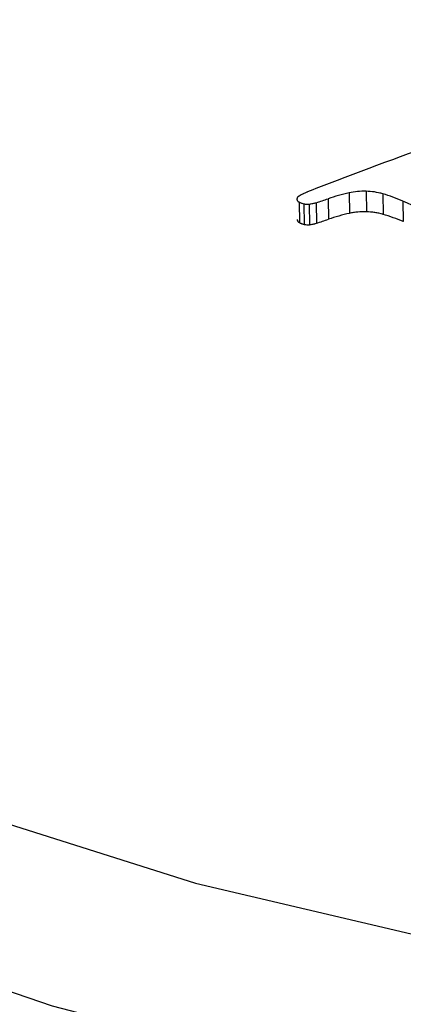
# Model space of a CAD drawing. Header units: millimetres. Extents: x 3 to 415, y 5 to 292.
# Tile 7 of 27: x 27.4 to 29.07, y 279.36 to 283.65. Entities that reach past the tile are written whole.
import ezdxf

# ---------------------------------------------------------------- set-up
doc = ezdxf.new("R2010")
doc.units = ezdxf.units.MM
doc.linetypes.add('PHANTOM', pattern=[12.7, 6.35, -1.27, 1.27, -1.27, 1.27, -1.27])

msp = doc.modelspace()

# ---------------------------------------------------------------- linework, layer by layer
at = {"color": 7, "linetype": 'Continuous', "lineweight": 25}
for p, q in [((28.905, 282.9033), (28.9064, 282.8138)), ((28.74, 282.8706), (28.7414, 282.7811)), ((28.831, 282.8965), (28.8324, 282.8071)), ((28.9777, 282.8922), (28.9791, 282.8027)), ((29.0656, 282.8605), (29.067, 282.771)), ((28.6135, 282.8563), (28.615, 282.7668)), ((28.6347, 282.8483), (28.6361, 282.7589)), ((28.6574, 282.8472), (28.6588, 282.7577)), ((28.6878, 282.8534), (28.6892, 282.7639))]:
    msp.add_line(p, q, dxfattribs=at)
at = {"color": 7, "linetype": 'PHANTOM', "lineweight": 18}
for p, q in [((28.905, 282.9033), (28.9064, 282.8138)), ((28.905, 282.9033), (28.9064, 282.8138)), ((28.74, 282.8706), (28.7414, 282.7811)), ((28.74, 282.8706), (28.7414, 282.7811)), ((28.831, 282.8965), (28.8324, 282.8071)), ((28.831, 282.8965), (28.8324, 282.8071)), ((28.9777, 282.8922), (28.9791, 282.8027)), ((28.9777, 282.8922), (28.9791, 282.8027)), ((29.0656, 282.8605), (29.067, 282.771)), ((29.0656, 282.8605), (29.067, 282.771)), ((28.6135, 282.8563), (28.615, 282.7668)), ((28.6135, 282.8563), (28.615, 282.7668)), ((28.6347, 282.8483), (28.6361, 282.7589)), ((28.6347, 282.8483), (28.6361, 282.7589)), ((28.6574, 282.8472), (28.6588, 282.7577)), ((28.6574, 282.8472), (28.6588, 282.7577)), ((28.6878, 282.8534), (28.6892, 282.7639)), ((28.6878, 282.8534), (28.6892, 282.7639))]:
    msp.add_line(p, q, dxfattribs=at)
at = {"color": 8, "linetype": 'Continuous', "lineweight": 25, "flags": 128}
for points in [[(27.4771, 287.7598), (26.4345, 287.3441), (25.5154, 286.8737), (24.7351, 286.3563), (24.1064, 285.8004), (23.6395, 285.215), (23.3422, 284.6098), (23.2193, 283.9947), (23.2729, 283.3799), (23.502, 282.7754), (23.9029, 282.1912), (24.469, 281.6368), (25.191, 281.1214), (26.0571, 280.6534), (27.0531, 280.2405), (28.1625, 279.8894), (29.3672, 279.6061), (30.405, 279.4285)], [(44.7364, 282.2375), (44.2423, 281.6394), (43.5862, 281.0717), (42.7785, 280.5432), (41.8319, 280.0623), (40.7613, 279.6367), (39.5837, 279.2729), (38.3175, 278.9768), (36.9829, 278.753), (35.6007, 278.605), (34.1929, 278.5352), (32.7815, 278.5446), (31.389, 278.6332), (30.0372, 278.7995), (28.7474, 279.041), (27.54, 279.3537), (26.4341, 279.7328), (25.447, 280.1722), (24.5944, 280.6652), (23.8896, 281.2038), (23.3439, 281.7796), (22.9658, 282.3835), (22.7612, 283.006), (22.7303, 283.2386)]]:
    msp.add_lwpolyline(points, dxfattribs=at)
at = {"color": 8, "linetype": 'PHANTOM', "lineweight": 18, "flags": 128}
for points in [[(27.4771, 287.7598), (26.4345, 287.3441), (25.5154, 286.8737), (24.7351, 286.3563), (24.1064, 285.8004), (23.6395, 285.215), (23.3422, 284.6098), (23.2193, 283.9947), (23.2729, 283.3799), (23.502, 282.7754), (23.9029, 282.1912), (24.469, 281.6368), (25.191, 281.1214), (26.0571, 280.6534), (27.0531, 280.2405), (28.1625, 279.8894), (29.3672, 279.6061), (30.405, 279.4285)], [(27.4771, 287.7598), (26.4345, 287.3441), (25.5154, 286.8737), (24.7351, 286.3563), (24.1064, 285.8004), (23.6395, 285.215), (23.3422, 284.6098), (23.2193, 283.9947), (23.2729, 283.3799), (23.502, 282.7754), (23.9029, 282.1912), (24.469, 281.6368), (25.191, 281.1214), (26.0571, 280.6534), (27.0531, 280.2405), (28.1625, 279.8894), (29.3672, 279.6061), (30.405, 279.4285)], [(45.2207, 283.6827), (45.2103, 283.4865), (45.0608, 282.8564), (44.7364, 282.2375), (44.2423, 281.6394), (43.5862, 281.0717), (42.7785, 280.5432), (41.8319, 280.0623), (40.7613, 279.6367), (39.5837, 279.2729), (38.3175, 278.9768), (36.9829, 278.753), (35.6007, 278.605), (34.1929, 278.5352), (32.7815, 278.5446), (31.389, 278.6332), (30.0372, 278.7995), (28.7474, 279.041), (27.54, 279.3537), (26.4341, 279.7328), (25.447, 280.1722), (24.5944, 280.6652), (23.8896, 281.2038), (23.3439, 281.7796), (22.9658, 282.3835), (22.7612, 283.006), (22.7303, 283.2386)], [(45.2207, 283.6827), (45.2103, 283.4865), (45.0608, 282.8564), (44.7364, 282.2375), (44.2423, 281.6394), (43.5862, 281.0717), (42.7785, 280.5432), (41.8319, 280.0623), (40.7613, 279.6367), (39.5837, 279.2729), (38.3175, 278.9768), (36.9829, 278.753), (35.6007, 278.605), (34.1929, 278.5352), (32.7815, 278.5446), (31.389, 278.6332), (30.0372, 278.7995), (28.7474, 279.041), (27.54, 279.3537), (26.4341, 279.7328), (25.447, 280.1722), (24.5944, 280.6652), (23.8896, 281.2038), (23.3439, 281.7796), (22.9658, 282.3835), (22.7612, 283.006), (22.7303, 283.2386)]]:
    msp.add_lwpolyline(points, dxfattribs=at)
at = {"color": 7, "linetype": 'Continuous', "lineweight": 25}
for centre, radius, start, end in [((35.6859, 264.8106), 19.4106, 109.21988, 110.95259), ((30.9191, 277.2617), 6.0782, 110.96065, 111.91432), ((28.8948, 282.6056), 0.2978, 88.0463, 102.3726), ((28.8983, 282.6156), 0.2877, 73.9804, 88.6739), ((28.621, 282.8667), 0.0172, 115.2911, 172.19), ((28.6198, 282.8709), 0.016, 186.8655, 247.0096), ((28.7391, 282.6766), 0.2409, 111.5676, 121.4025), ((28.2499, 284.2677), 1.4806, 287.2068, 289.3316), ((29.0106, 282.093), 0.8234, 102.597, 109.1883), ((28.7473, 282.1162), 0.8094, 66.8472, 73.4614), ((28.4441, 281.4097), 1.5783, 60.5915, 66.812), ((28.6515, 282.9252), 0.0787, 241.184, 257.7117), ((28.6495, 282.9147), 0.068, 257.4594, 276.6703), ((28.6393, 283.0134), 0.1672, 276.1869, 286.86), ((28.6212, 282.7815), 0.016, 186.8655, 247.0096), ((28.2513, 284.1783), 1.4806, 287.2068, 289.3316), ((29.012, 282.0035), 0.8234, 102.597, 109.1883), ((28.8962, 282.5162), 0.2978, 88.0463, 102.3726), ((28.8997, 282.5262), 0.2877, 73.9804, 88.6739), ((28.7487, 282.0268), 0.8094, 66.8472, 73.4614), ((28.6529, 282.8357), 0.0787, 241.184, 257.7117), ((28.6509, 282.8252), 0.068, 257.4594, 276.6703), ((28.6408, 282.924), 0.1672, 276.1869, 286.86)]:
    msp.add_arc(centre, radius, start, end, dxfattribs=at)
at = {"color": 7, "linetype": 'PHANTOM', "lineweight": 18}
for centre, radius, start, end in [((35.6859, 264.8106), 19.4106, 109.21988, 110.95259), ((35.6859, 264.8106), 19.4106, 109.21988, 110.95259), ((30.9191, 277.2617), 6.0782, 110.96065, 111.91432), ((30.9191, 277.2617), 6.0782, 110.96065, 111.91432), ((28.8948, 282.6056), 0.2978, 88.0463, 102.3726), ((28.8948, 282.6056), 0.2978, 88.0463, 102.3726), ((28.8983, 282.6156), 0.2877, 73.9804, 88.6739), ((28.8983, 282.6156), 0.2877, 73.9804, 88.6739), ((28.621, 282.8667), 0.0172, 115.2911, 172.19), ((28.621, 282.8667), 0.0172, 115.2911, 172.19), ((28.6198, 282.8709), 0.016, 186.8655, 247.0096), ((28.6198, 282.8709), 0.016, 186.8655, 247.0096), ((28.7391, 282.6766), 0.2409, 111.5676, 121.4025), ((28.7391, 282.6766), 0.2409, 111.5676, 121.4025), ((28.2499, 284.2677), 1.4806, 287.2068, 289.3316), ((28.2499, 284.2677), 1.4806, 287.2068, 289.3316), ((29.0106, 282.093), 0.8234, 102.597, 109.1883), ((29.0106, 282.093), 0.8234, 102.597, 109.1883), ((28.7473, 282.1162), 0.8094, 66.8472, 73.4614), ((28.7473, 282.1162), 0.8094, 66.8472, 73.4614), ((28.4441, 281.4097), 1.5783, 60.5915, 66.812), ((28.4441, 281.4097), 1.5783, 60.5915, 66.812), ((28.6515, 282.9252), 0.0787, 241.184, 257.7117), ((28.6515, 282.9252), 0.0787, 241.184, 257.7117), ((28.6495, 282.9147), 0.068, 257.4594, 276.6703), ((28.6495, 282.9147), 0.068, 257.4594, 276.6703), ((28.6393, 283.0134), 0.1672, 276.1869, 286.86), ((28.6393, 283.0134), 0.1672, 276.1869, 286.86), ((28.6212, 282.7815), 0.016, 186.8655, 247.0096), ((28.6212, 282.7815), 0.016, 186.8655, 247.0096), ((28.2513, 284.1783), 1.4806, 287.2068, 289.3316), ((28.2513, 284.1783), 1.4806, 287.2068, 289.3316), ((29.012, 282.0035), 0.8234, 102.597, 109.1883), ((29.012, 282.0035), 0.8234, 102.597, 109.1883), ((28.8962, 282.5162), 0.2978, 88.0463, 102.3726), ((28.8962, 282.5162), 0.2978, 88.0463, 102.3726), ((28.8997, 282.5262), 0.2877, 73.9804, 88.6739), ((28.8997, 282.5262), 0.2877, 73.9804, 88.6739), ((28.7487, 282.0268), 0.8094, 66.8472, 73.4614), ((28.7487, 282.0268), 0.8094, 66.8472, 73.4614), ((28.6529, 282.8357), 0.0787, 241.184, 257.7117), ((28.6529, 282.8357), 0.0787, 241.184, 257.7117), ((28.6509, 282.8252), 0.068, 257.4594, 276.6703), ((28.6509, 282.8252), 0.068, 257.4594, 276.6703), ((28.6408, 282.924), 0.1672, 276.1869, 286.86), ((28.6408, 282.924), 0.1672, 276.1869, 286.86)]:
    msp.add_arc(centre, radius, start, end, dxfattribs=at)

doc.saveas('drawing.dxf')
